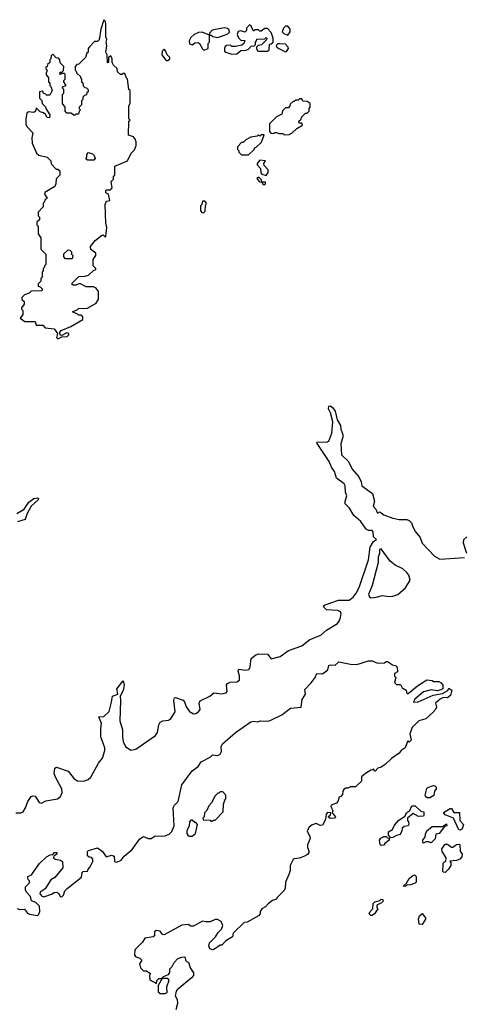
# Model space of a CAD drawing. Extents: x 2386897 to 2565480, y 579156 to 761880.
# Tile 4 of 191: x 2465465 to 2468946, y 594108 to 601810. Entities that reach past the tile are written whole.
import ezdxf

# ---------------------------------------------------------------- set-up
doc = ezdxf.new("R2010")
doc.units = 0

msp = doc.modelspace()

# ---------------------------------------------------------------- linework, layer by layer
at = {"layer": '0CON10XD'}
for points in [[(2465765, 599312.5), (2465795, 599330), (2465837.7, 599332.3), (2465850, 599345), (2465850, 599355), (2465835, 599360), (2465795, 599340), (2465781.7, 599341.7), (2465780, 599365), (2465790, 599380), (2465865, 599411.2), (2465960, 599465), (2465960, 599485), (2465945, 599500), (2465925, 599500), (2465915, 599510), (2465881.7, 599521.7), (2465881.7, 599528.3), (2465915, 599540), (2465925, 599550), (2465995, 599552.5), (2466065, 599592.5), (2466082.5, 599625), (2466082.5, 599685), (2466065, 599710), (2466041.7, 599721.7), (2465985, 599720), (2465935, 599747.5), (2465905, 599732.5), (2465883, 599733), (2465870, 599745), (2465929.3, 599800.7), (2465975, 599803.3), (2466005, 599812.5), (2466041.7, 599848.3), (2466060, 599855), (2466060, 599865), (2466040, 599885), (2466040, 599935), (2466060, 599965), (2466060, 599985), (2466021.7, 600011.7), (2466020, 600035), (2466057, 600083), (2466105, 600122.5), (2466115, 600127.5), (2466130, 600120), (2466135, 600110), (2466140, 600115), (2466146.2, 600185), (2466138.3, 600218.3), (2466133.3, 600365), (2466145, 600390), (2466170, 600395), (2466160, 600445), (2466140, 600455), (2466140, 600475), (2466145, 600480), (2466175, 600480), (2466190, 600495), (2466180, 600545), (2466198.3, 600561.7), (2466200, 600585), (2466210, 600595), (2466210, 600665), (2466310, 600705), (2466337.5, 600765), (2466365, 600792.5), (2466377.5, 600825), (2466377.5, 600855), (2466370, 600875), (2466355, 600892.5), (2466317.5, 600907.5), (2466320, 601015), (2466330, 601025), (2466320, 601035), (2466320, 601135), (2466330, 601155), (2466330, 601255), (2466320, 601265), (2466310, 601345), (2466301.7, 601351.7), (2466288.3, 601388.3), (2466275, 601390), (2466265, 601380), (2466255, 601380), (2466231.7, 601401.7), (2466228.3, 601428.3), (2466200, 601455), (2466190, 601475), (2466190, 601505), (2466178.3, 601528.3), (2466160, 601515), (2466160, 601475), (2466153, 601473), (2466150, 601535), (2466140, 601555), (2466147.5, 601605), (2466143.3, 601635), (2466147.5, 601655), (2466140, 601675), (2466140, 601775), (2466137.5, 601795), (2466125, 601810), (2466100, 601735), (2466087, 601653), (2466075, 601640), (2466051.7, 601638.3), (2466011.7, 601598.3), (2466000, 601585), (2466000, 601555), (2465991.7, 601548.3), (2465980, 601515), (2465928.3, 601461.7), (2465911.7, 601458.3), (2465900, 601445), (2465900, 601415), (2465908.3, 601408.3), (2465911.7, 601391.7), (2465940, 601365), (2465940, 601355), (2465950, 601345), (2465950, 601325), (2465960, 601315), (2465961.7, 601291.7), (2465975, 601280), (2465988.3, 601278.3), (2466000, 601265), (2466000, 601245), (2465991.7, 601238.3), (2465988.3, 601221.7), (2465971.7, 601218.3), (2465960, 601205), (2465960, 601185), (2465950, 601175), (2465950, 601145), (2465930, 601125), (2465930, 601115), (2465940, 601105), (2465930, 601095), (2465925, 601070), (2465905, 601070), (2465895, 601060), (2465865, 601080), (2465835, 601080), (2465820, 601095), (2465820, 601125), (2465800, 601155), (2465800, 601225), (2465810, 601235), (2465810, 601265), (2465801.7, 601271.7), (2465800, 601285), (2465830, 601295), (2465810, 601325), (2465810, 601335), (2465820, 601345), (2465820, 601385), (2465815, 601390), (2465795, 601390), (2465785, 601380), (2465780, 601385), (2465781.7, 601398.3), (2465795, 601400), (2465808.3, 601411.7), (2465810, 601445), (2465781.7, 601471.7), (2465780, 601495), (2465768.3, 601508.3), (2465751.7, 601511.7), (2465725, 601540), (2465711.7, 601528.3), (2465710, 601505), (2465700, 601495), (2465700, 601475), (2465681.7, 601458.3), (2465680, 601445), (2465670, 601435), (2465670, 601425), (2465680, 601415), (2465670, 601385), (2465690, 601355), (2465690, 601325), (2465700, 601315), (2465700, 601295), (2465708.3, 601288.3), (2465720, 601255), (2465700, 601220), (2465675, 601220), (2465665, 601230), (2465651.7, 601231.7), (2465645, 601250), (2465620, 601245), (2465620, 601195), (2465638.3, 601178.3), (2465640, 601155), (2465668.3, 601128.3), (2465670, 601115), (2465700, 601065), (2465698.3, 601041.7), (2465680, 601045), (2465668.3, 601068.3), (2465651.7, 601081.7), (2465625, 601090), (2465595, 601120), (2465590, 601095), (2465577, 601083), (2465535, 601090), (2465521.7, 601078.3), (2465512.5, 601035), (2465512.5, 600992.5), (2465520, 600975), (2465567.5, 600925), (2465560, 600885), (2465563.3, 600845), (2465596.4, 600766.4), (2465615, 600750), (2465680, 600735), (2465710, 600705), (2465711.7, 600681.7), (2465751.7, 600641.7), (2465765, 600640), (2465778.3, 600628.3), (2465780, 600595), (2465750, 600565), (2465747.5, 600525), (2465740, 600505), (2465661.7, 600458.3), (2465660, 600445), (2465680, 600415), (2465661.7, 600398.3), (2465660, 600385), (2465650, 600375), (2465650, 600345), (2465610, 600305), (2465610, 600275), (2465620, 600265), (2465620, 600245), (2465600, 600225), (2465600, 600205), (2465610, 600195), (2465610, 600135), (2465630, 600105), (2465630, 600015), (2465670, 599975), (2465670, 599895), (2465660, 599885), (2465660, 599875), (2465650, 599865), (2465650, 599845), (2465640, 599835), (2465640, 599795), (2465630, 599785), (2465630, 599765), (2465610, 599745), (2465610, 599725), (2465625, 599720), (2465640, 599705), (2465640, 599695), (2465635, 599690), (2465555, 599687.5), (2465538.3, 599671.7), (2465501.7, 599658.3), (2465481.7, 599638.3), (2465481.7, 599621.7), (2465500, 599605), (2465500, 599585), (2465480, 599555), (2465480, 599545), (2465490, 599535), (2465490, 599505), (2465470, 599475), (2465505, 599450), (2465585, 599450), (2465595, 599420), (2465645, 599420), (2465665, 599400), (2465735, 599392.5), (2465760, 599355), (2465752.5, 599325), (2465765, 599312.5)], [(2466915, 601573.8), (2466940, 601585), (2466940, 601625), (2466950, 601635), (2466950, 601690), (2466965, 601690), (2466978.3, 601678.3), (2467015, 601670), (2467095, 601700), (2467107, 601713), (2467105, 601730), (2467091.7, 601741.7), (2467065, 601747.5), (2466973, 601727), (2466950, 601705), (2466950, 601690), (2466893, 601713), (2466865, 601710), (2466830, 601695), (2466805, 601670), (2466792.5, 601645), (2466795, 601620), (2466815, 601612.5), (2466835, 601630), (2466861.7, 601631.7), (2466873, 601623), (2466895, 601582.5), (2466904.1, 601574.1), (2466915, 601573.8)], [(2467125, 601541.2), (2467165, 601543.3), (2467195, 601570), (2467235, 601572.5), (2467255, 601580), (2467278.3, 601601.7), (2467300, 601605), (2467310, 601615), (2467310, 601635), (2467320, 601645), (2467321.7, 601658.3), (2467385, 601660), (2467395, 601670), (2467400, 601665), (2467398.3, 601651.7), (2467357, 601613), (2467331.7, 601608.3), (2467320, 601595), (2467320, 601585), (2467327, 601567), (2467335, 601563.3), (2467405, 601563.3), (2467417.5, 601575), (2467421.7, 601618.3), (2467435, 601620), (2467450, 601635), (2467450, 601665), (2467435, 601710), (2467405, 601740), (2467385, 601740), (2467355, 601720), (2467345, 601720), (2467335, 601730), (2467305, 601730), (2467295, 601720), (2467278.3, 601758.3), (2467265, 601770), (2467240, 601745), (2467240, 601725), (2467228.3, 601711.7), (2467195, 601722.5), (2467175, 601717.5), (2467167.5, 601695), (2467178.3, 601668.3), (2467195, 601650), (2467228.3, 601648.3), (2467220, 601625), (2467205, 601610), (2467155, 601600), (2467125, 601600), (2467115, 601610), (2467083, 601607), (2467071.7, 601598.3), (2467067.5, 601585), (2467067.5, 601565), (2467080, 601555), (2467125, 601541.2)], [(2467565, 601690), (2467582.5, 601715), (2467582.5, 601735), (2467565, 601760), (2467545, 601760), (2467530, 601745), (2467520, 601715), (2467531.7, 601701.7), (2467565, 601690)], [(2466625, 601490), (2466640, 601505), (2466640, 601515), (2466620, 601535), (2466607, 601567), (2466595, 601580), (2466580, 601565), (2466577.5, 601535), (2466611.7, 601491.7), (2466625, 601490)], [(2467545, 601557.5), (2467555, 601562.5), (2467570, 601585), (2467566.4, 601596.4), (2467545, 601617.5), (2467498.3, 601621.7), (2467485, 601620), (2467471.7, 601608.3), (2467477.5, 601595), (2467492.5, 601585), (2467545, 601557.5)], [(2467535, 600910), (2467575, 600912.5), (2467597.5, 600925), (2467635, 600960), (2467680, 600985), (2467675, 601000), (2467651.7, 601001.7), (2467650, 601015), (2467668.3, 601031.7), (2467671.7, 601048.3), (2467701.7, 601078.3), (2467715, 601080), (2467730, 601095), (2467730, 601115), (2467740, 601125), (2467740, 601155), (2467715, 601170), (2467681.7, 601171.7), (2467675, 601190), (2467655, 601190), (2467645, 601180), (2467625, 601180), (2467615, 601170), (2467605, 601170), (2467581.7, 601148.3), (2467580, 601135), (2467568.3, 601121.7), (2467545, 601120), (2467521.7, 601098.3), (2467518.3, 601071.7), (2467475, 601050), (2467420, 600995), (2467420, 600935), (2467431.7, 600921.7), (2467455, 600920), (2467462.5, 600927.5), (2467475, 600927.5), (2467495, 600920), (2467525, 600920), (2467535, 600910)], [(2467201.7, 600751.7), (2467255, 600752.5), (2467300, 600795), (2467305, 600810), (2467315, 600810), (2467358.3, 600851.7), (2467378.3, 600908.3), (2467355, 600910), (2467345, 600900), (2467335, 600910), (2467325, 600900), (2467275, 600890), (2467235, 600870), (2467215, 600850), (2467201.7, 600848.3), (2467170, 600815), (2467170, 600795), (2467180, 600785), (2467180, 600775), (2467201.7, 600751.7)], [(2466045, 600710), (2465995, 600710), (2465981.7, 600721.7), (2465990, 600735), (2465990, 600755), (2466005, 600770), (2466035, 600760), (2466048.3, 600748.3), (2466056.7, 600725), (2466045, 600710)], [(2467395, 600590), (2467410, 600615), (2467410, 600635), (2467378.3, 600668.3), (2467377.5, 600685), (2467390, 600705), (2467345, 600710), (2467323.8, 600685), (2467323.3, 600675), (2467350, 600645), (2467353, 600613), (2467361.7, 600601.7), (2467395, 600590)], [(2467385, 600520), (2467390, 600525), (2467388.3, 600538.3), (2467360, 600540), (2467358.3, 600558.3), (2467338.3, 600578.3), (2467321.7, 600568.3), (2467341.7, 600541.7), (2467360, 600540), (2467371.7, 600521.7), (2467385, 600520)], [(2466905, 600300), (2466917, 600313), (2466920, 600355), (2466927.5, 600375), (2466915, 600390), (2466895, 600390), (2466890, 600365), (2466880, 600355), (2466880, 600315), (2466891.7, 600301.7), (2466905, 600300)], [(2465875, 599940), (2465825, 599940), (2465810, 599955), (2465811.7, 599978.3), (2465845, 600010), (2465858.3, 600008.3), (2465870, 599995), (2465870, 599975), (2465880, 599965), (2465875, 599940)], [(2467258.3, 596728.3), (2467269.4, 596745), (2467276.2, 596813.8), (2467315, 596843.1), (2467335, 596850.6), (2467405, 596848), (2467435, 596811.2), (2467505, 596829.2), (2467570, 596875), (2467675, 596912.2), (2467737.1, 596962.9), (2467822.7, 596995), (2467866.3, 597033.7), (2467952, 597088), (2467966.1, 597105), (2467977.5, 597135), (2467982.2, 597165), (2467977.8, 597177.8), (2467955, 597189.4), (2467866.7, 597195), (2467846, 597215), (2467844, 597225), (2467855.7, 597234.3), (2467960.4, 597269.6), (2468045, 597270.4), (2468076.1, 597293.9), (2468100.3, 597325), (2468121.5, 597368.5), (2468196.2, 597583.8), (2468209.5, 597685), (2468235, 597728.8), (2468257.5, 597745), (2468234.2, 597765), (2468231.2, 597805), (2468223.9, 597813.9), (2468195, 597814.2), (2468176.2, 597825), (2468135, 597884), (2468081.1, 597931.1), (2468048.2, 597988.2), (2468013.7, 598023.7), (2468012.5, 598045), (2468026, 598085), (2468016.2, 598115), (2468013.8, 598165), (2468005, 598178.8), (2467944.7, 598224.7), (2467930, 598275), (2467905, 598310), (2467888.8, 598355), (2467793.3, 598495), (2467792.5, 598505), (2467805, 598508.8), (2467865, 598505.6), (2467885, 598514.2), (2467907.5, 598575), (2467915.8, 598665.8), (2467898, 598735), (2467883.1, 598765), (2467885, 598787.5), (2467895, 598788.8), (2467915, 598776.2), (2467935, 598746.7), (2467950.6, 598680.6), (2467976, 598635), (2467978.3, 598608.3), (2467996, 598565), (2467995.7, 598545), (2467980, 598495), (2467985, 598406.7), (2468040, 598355), (2468066.7, 598295), (2468118.8, 598235), (2468137.5, 598195), (2468143.6, 598163.6), (2468226.2, 598105), (2468242, 598045), (2468232.5, 598005), (2468252.3, 597982.3), (2468265, 597950), (2468285, 597961.2), (2468316.6, 597936.6), (2468385, 597910), (2468435, 597900.5), (2468495, 597900.8), (2468515, 597893.8), (2468533.3, 597875), (2468542.3, 597842.3), (2468563.3, 597805), (2468600.7, 597760.7), (2468616, 597715), (2468712, 597615), (2468755, 597591.4), (2468946.5, 597603.5)], [(2465443.3, 597946.7), (2465499.8, 597980.2), (2465537.1, 598035), (2465575, 598065.7), (2465605, 598071.1), (2465611.9, 598065), (2465609.6, 598055), (2465554.2, 598005.8), (2465522.8, 597947.2), (2465514, 597915), (2465508.7, 597901.3), (2465448.9, 597881.1)], [(2468964.5, 597635), (2468938.6, 597715), (2468942, 597745), (2468965, 597764)], [(2468215, 597287.5), (2468255, 597292.1), (2468304.7, 597305.4), (2468355, 597297.8), (2468385, 597299.7), (2468426.4, 597313.6), (2468484.8, 597365.2), (2468521.6, 597425), (2468511.3, 597465), (2468496.9, 597486.9), (2468465, 597515.8), (2468403.5, 597543.5), (2468365.9, 597575.9), (2468295, 597670), (2468282, 597665), (2468282.2, 597635), (2468270.5, 597605), (2468270.6, 597565), (2468223.9, 597385), (2468196.5, 597315), (2468203.8, 597295), (2468215, 597287.5)], [(2465445, 594857.5), (2465465, 594851.2), (2465502.5, 594852.5), (2465525, 594822.5), (2465543, 594813), (2465605, 594803.3), (2465616.1, 594813.9), (2465623.3, 594835), (2465621.2, 594875), (2465592.5, 594905), (2465557, 594917), (2465550.7, 594950.7), (2465517.5, 594985), (2465510, 595005), (2465511.7, 595028.3), (2465541.7, 595058.3), (2465542.5, 595075), (2465532.5, 595085), (2465527.5, 595105), (2465545, 595116.2), (2465557.7, 595122.3), (2465621.2, 595208.8), (2465675, 595262.5), (2465703, 595277), (2465725, 595280), (2465737.5, 595295), (2465755, 595296.7), (2465756.1, 595283.9), (2465731.7, 595268.3), (2465730, 595255), (2465743, 595243), (2465785, 595236.7), (2465800, 595225), (2465802.5, 595175), (2465739.3, 595100.7), (2465708.3, 595081.7), (2465665, 595012.5), (2465626.7, 594985), (2465623.8, 594975), (2465635, 594956.2), (2465655, 594950), (2465715, 594970), (2465735, 594983.3), (2465756.2, 594986.2), (2465772.5, 594975), (2465781.7, 594951.7), (2465795, 594950), (2465807, 594963), (2465817.5, 594995), (2465835.8, 595014.2), (2465948.3, 595101.7), (2465953, 595137), (2465961.7, 595148.3), (2465995, 595150), (2466000, 595165), (2466017, 595183), (2466037.5, 595225), (2466037.5, 595245), (2466027, 595257), (2466008.3, 595258.3), (2465995, 595270), (2465997, 595303), (2466005, 595312.5), (2466075, 595332.5), (2466113.3, 595303.3), (2466143, 595263), (2466185, 595273.8), (2466206, 595266), (2466208.3, 595228.3), (2466211.7, 595221.7), (2466225, 595220), (2466260, 595235), (2466283.6, 595266.4), (2466345, 595320), (2466405, 595403.3), (2466435, 595420), (2466470, 595405), (2466495, 595406.7), (2466525, 595427.5), (2466575, 595422.5), (2466605, 595427.5), (2466635, 595440), (2466655, 595460), (2466673.3, 595505), (2466667.5, 595645), (2466677.5, 595665), (2466706.7, 595695), (2466734.3, 595825), (2466814.2, 595935.8), (2466861.8, 595968.2), (2466885.8, 596005), (2466955, 596041.9), (2466975, 596060.6), (2467015, 596055.8), (2467034.5, 596065.5), (2467045.8, 596085), (2467041.9, 596125), (2467052.2, 596145), (2467155, 596234.6), (2467275, 596317.5), (2467295, 596323.3), (2467325, 596316.7), (2467354.1, 596325.9), (2467405, 596323.3), (2467425, 596328.8), (2467517, 596373), (2467584.1, 596425.9), (2467668.3, 596431.7), (2467676.1, 596493.9), (2467703.8, 596535), (2467698.3, 596571.7), (2467746, 596624), (2467777.5, 596665), (2467790, 596695), (2467836.1, 596693.9), (2467876.1, 596723.9), (2467885, 596757.5), (2467897, 596763), (2467935, 596762.5), (2467963, 596787), (2468055, 596768.8), (2468105, 596766.7), (2468196.4, 596796.4), (2468225, 596796.2), (2468265, 596777.5), (2468321.7, 596778.3), (2468335, 596790), (2468345, 596790), (2468383, 596763), (2468408.3, 596758.3), (2468420, 596745), (2468421.7, 596708.3), (2468400, 596695), (2468400, 596675), (2468410, 596665), (2468400, 596625), (2468415, 596610), (2468445, 596610), (2468460, 596585), (2468490, 596565), (2468495, 596540), (2468505, 596540), (2468579.3, 596600.7), (2468653.6, 596646.4), (2468695, 596640), (2468705, 596632.5), (2468745, 596633.3), (2468763.3, 596623.3), (2468777.5, 596605), (2468776.7, 596575), (2468762.3, 596567.7), (2468735, 596561.2), (2468685, 596568.8), (2468625, 596551.9), (2468558.8, 596495), (2468546.7, 596475), (2468551.2, 596471.2), (2468585, 596474.6), (2468703.1, 596526.9), (2468775, 596540), (2468815.8, 596564.2), (2468825, 596580), (2468848.8, 596565), (2468837, 596523), (2468815, 596505.8), (2468782.3, 596507.7), (2468756, 596494), (2468720, 596465), (2468727, 596433), (2468720, 596415), (2468699.3, 596390.7), (2468645, 596342.5), (2468590, 596325), (2468536.4, 596273.6), (2468520, 596225), (2468530, 596175), (2468515, 596160), (2468505, 596170), (2468500, 596165), (2468483.3, 596115), (2468452.5, 596095), (2468435, 596072.5), (2468375, 596030), (2468325, 595983.8), (2468295, 595963.3), (2468270, 595955), (2468248.3, 595931.7), (2468241.7, 595931.7), (2468235, 595950), (2468228.3, 595941.7), (2468215, 595940), (2468172.5, 595915), (2468141.7, 595888.3), (2468140, 595855), (2468095, 595810), (2468055, 595810), (2468035, 595800), (2468015, 595800), (2468001.7, 595788.3), (2467993.6, 595776.4), (2467991.7, 595748.3), (2467980, 595735), (2467965, 595730), (2467956.2, 595693.8), (2467945, 595682.5), (2467902.5, 595665), (2467900, 595655), (2467917.5, 595625), (2467910, 595605), (2467937.5, 595575), (2467930, 595565), (2467895, 595562.5), (2467881.7, 595571.7), (2467881.7, 595578.3), (2467898.3, 595591.7), (2467900, 595605), (2467875, 595610), (2467863, 595597), (2467860, 595555), (2467835, 595510), (2467818.3, 595508.3), (2467785, 595522.5), (2467755, 595513.3), (2467730, 595495), (2467716.7, 595465), (2467725, 595440), (2467735, 595430), (2467738.8, 595405), (2467717.5, 595355), (2467717.5, 595335), (2467729.3, 595309.3), (2467727.5, 595295), (2467719.3, 595280.7), (2467695, 595267.5), (2467655, 595252.5), (2467613, 595247), (2467605, 595240), (2467582.5, 595195), (2467582.5, 595155), (2467573, 595123), (2467546.7, 595065), (2467542.5, 595015), (2467532.5, 594995), (2467480, 594945), (2467475, 594930), (2467445, 594920), (2467410, 594895), (2467389.3, 594870.7), (2467360, 594855), (2467347.5, 594835), (2467347.5, 594815), (2467335, 594800), (2467245, 594750), (2467221.7, 594748.3), (2467137.5, 594665), (2467130, 594635), (2467080, 594605), (2467048.3, 594571.7), (2467035, 594570), (2466989.8, 594540.2), (2466975, 594535.5), (2466952.6, 594542.6), (2466946.4, 594565), (2466950, 594590), (2466997.1, 594635), (2467018.7, 594671.3), (2467045, 594696.7), (2467056.2, 594725), (2467042.5, 594755), (2467013, 594773), (2466995, 594772.5), (2466955, 594752.5), (2466922.5, 594752.5), (2466895, 594760), (2466825, 594720), (2466805, 594720), (2466785, 594732.5), (2466735, 594726.7), (2466595, 594652.5), (2466583.3, 594653.3), (2466565, 594680), (2466533, 594687), (2466520, 594675), (2466520, 594645), (2466510, 594635), (2466443.6, 594626.4), (2466427.5, 594595), (2466367.5, 594535), (2466363, 594493), (2466375, 594480), (2466405, 594470), (2466420, 594455), (2466402.5, 594425), (2466410, 594395), (2466435, 594370), (2466455, 594370), (2466488.3, 594348.3), (2466480, 594335), (2466485, 594300), (2466535, 594270), (2466540, 594295), (2466550, 594305), (2466555, 594310), (2466580, 594310), (2466550, 594255), (2466550, 594205), (2466565, 594192.5), (2466605, 594192.5), (2466618.3, 594201.7), (2466617.5, 594245), (2466636.4, 594296.4), (2466625, 594310), (2466580, 594310), (2466580, 594315), (2466590, 594325), (2466629.3, 594340.7), (2466641.7, 594358.3), (2466640, 594385), (2466660, 594405), (2466673.6, 594436.4), (2466703.3, 594466.7), (2466735, 594477.5), (2466755, 594480), (2466760, 594475), (2466763, 594453), (2466775, 594440), (2466787, 594437), (2466800, 594395), (2466826.2, 594355), (2466826.7, 594335), (2466807.7, 594312.3), (2466697, 594223), (2466689.3, 594210.7), (2466682.5, 594175), (2466697.5, 594145), (2466700, 594115), (2466687.5, 594065)], [(2465435, 595607.1), (2465475, 595605.5), (2465491.1, 595615), (2465510.4, 595645), (2465529.1, 595695), (2465555, 595733.8), (2465565, 595740), (2465585, 595736.7), (2465618.3, 595688.3), (2465635, 595682.5), (2465670.3, 595699.7), (2465761.2, 595715), (2465785.3, 595734.7), (2465797.3, 595765), (2465794.5, 595795), (2465744.3, 595885), (2465735.7, 595915), (2465740, 595955), (2465753.6, 595963.6), (2465845, 595931.2), (2465891.5, 595871.5), (2465916.6, 595856.6), (2465965, 595852.8), (2466002.1, 595867.9), (2466020.9, 595885), (2466081.1, 595995), (2466112.8, 596035), (2466131.9, 596095), (2466131.6, 596115), (2466099.5, 596199.6), (2466099.2, 596265), (2466105.8, 596305), (2466083.6, 596356.4), (2466125, 596360), (2466165, 596400), (2466185, 596471.2), (2466190.6, 596519.4), (2466233.8, 596535), (2466225.5, 596575), (2466275, 596637.5), (2466283.8, 596605), (2466275, 596564.2), (2466251.7, 596518.3), (2466255.3, 596485.3), (2466249.5, 596325), (2466270.4, 596255), (2466269.3, 596200.7), (2466275, 596164), (2466294.3, 596124.3), (2466335, 596096.6), (2466375, 596104.2), (2466527.9, 596212.1), (2466543.8, 596235), (2466553.1, 596295), (2466564.7, 596315.3), (2466585, 596324.5), (2466629.2, 596330.8), (2466645, 596340), (2466681.8, 596395), (2466672.7, 596485), (2466676.7, 596505), (2466685, 596508.6), (2466745, 596488.5), (2466755.3, 596475.3), (2466768.5, 596435), (2466795, 596398.5), (2466825, 596380.4), (2466845, 596382.9), (2466864.1, 596395.9), (2466877.1, 596415), (2466869.5, 596465), (2466877.6, 596482.4), (2466952.5, 596517.5), (2466985, 596546), (2467045, 596536.1), (2467082, 596545), (2467090, 596555), (2467084.3, 596605), (2467091.1, 596618.9), (2467112.6, 596627.4), (2467165, 596631.4), (2467186.5, 596643.5), (2467187, 596677), (2467176, 596715), (2467180.5, 596729.6), (2467235, 596721.5), (2467258.3, 596728.3)], [(2468675, 595722.5), (2468655, 595722.5), (2468643, 595733), (2468640, 595745), (2468653, 595797), (2468660, 595805), (2468705, 595820), (2468715, 595816.7), (2468725.9, 595805.9), (2468726.2, 595795), (2468713.3, 595775), (2468707, 595743), (2468675, 595722.5)], [(2466975, 595540), (2466981.7, 595548.3), (2466995, 595550), (2467057.5, 595615), (2467060, 595675), (2467070, 595705), (2467080, 595715), (2467080, 595745), (2467055, 595770), (2467035, 595770), (2467025, 595760), (2467015, 595760), (2466995, 595740), (2466967.5, 595685), (2466945, 595660), (2466930, 595625), (2466912.5, 595605), (2466910, 595575), (2466900, 595565), (2466901.7, 595551.7), (2466955, 595550), (2466961.7, 595541.7), (2466975, 595540)], [(2468371.7, 595411.7), (2468351.7, 595431.7), (2468353, 595457), (2468383, 595477), (2468399.3, 595510.7), (2468430, 595545), (2468480, 595580), (2468495, 595610), (2468520, 595625), (2468535, 595660), (2468561.7, 595661.7), (2468605, 595620), (2468630, 595615), (2468630, 595585), (2468625, 595580), (2468588.3, 595578.3), (2468545, 595600), (2468500, 595565), (2468500, 595545), (2468510, 595535), (2468512.5, 595515), (2468506.4, 595503.6), (2468475, 595500), (2468460, 595485), (2468457.5, 595465), (2468443, 595437), (2468415, 595430), (2468385, 595412.5), (2468371.7, 595411.7)], [(2468915, 595470), (2468903, 595473), (2468860, 595565), (2468795, 595590), (2468781.7, 595608.3), (2468835, 595640), (2468845, 595640), (2468865, 595610), (2468908.3, 595608.3), (2468910, 595545), (2468940, 595515), (2468928.3, 595481.7), (2468915, 595470)], [(2466815, 595422.5), (2466842.5, 595445), (2466857.5, 595515), (2466845, 595530), (2466835, 595530), (2466815, 595550), (2466805, 595550), (2466793.3, 595535), (2466791.2, 595505), (2466774, 595465), (2466773.3, 595445), (2466780.7, 595430.7), (2466793, 595423), (2466815, 595422.5)], [(2468625, 595370), (2468620, 595375), (2468620, 595395), (2468640, 595415), (2468640.7, 595439.3), (2468653.6, 595466.4), (2468695, 595500), (2468775, 595500), (2468805, 595520), (2468810, 595505), (2468791.7, 595498.3), (2468750, 595445), (2468721.7, 595438.3), (2468717, 595403), (2468685, 595372.5), (2468665, 595380), (2468645, 595380), (2468625, 595370)], [(2468295, 595350), (2468288.3, 595358.3), (2468283, 595393), (2468291.7, 595408.3), (2468315, 595420), (2468335, 595420), (2468345, 595410), (2468358.3, 595408.3), (2468358.3, 595391.7), (2468323.6, 595366.4), (2468315, 595352.5), (2468295, 595350)], [(2468795, 595140), (2468781.7, 595141.7), (2468778.3, 595148.3), (2468780, 595205), (2468783.6, 595216.4), (2468801.7, 595228.3), (2468802.5, 595255), (2468773.3, 595305), (2468770, 595325), (2468795, 595360), (2468815, 595360), (2468845, 595337.5), (2468855, 595337.5), (2468885, 595357.5), (2468905, 595360), (2468910, 595355), (2468912.5, 595302.5), (2468930, 595285), (2468927, 595263), (2468910, 595245), (2468885, 595232.5), (2468831.7, 595228.3), (2468840, 595215), (2468840, 595195), (2468822.5, 595165), (2468795, 595140)], [(2468475, 595030), (2468470, 595035), (2468493, 595057), (2468515, 595092.5), (2468543, 595117), (2468555, 595120), (2468568.3, 595108.3), (2468570, 595065), (2468560, 595055), (2468525, 595042.5), (2468498.3, 595041.7), (2468485, 595032.5), (2468475, 595030)], [(2468225, 594802.5), (2468213, 594803), (2468200, 594815), (2468207.5, 594835), (2468230, 594855), (2468233, 594897), (2468245, 594910), (2468285, 594920), (2468295, 594930), (2468308.3, 594928.3), (2468310, 594915), (2468298.3, 594901.7), (2468260, 594885), (2468260, 594865), (2468270, 594855), (2468242.5, 594815), (2468225, 594802.5)], [(2468615, 594732.5), (2468592.5, 594735), (2468587.5, 594775), (2468595, 594800), (2468615, 594817.5), (2468642.5, 594785), (2468642.5, 594775), (2468615, 594732.5)]]:
    msp.add_lwpolyline(points, dxfattribs=at)

doc.saveas('drawing.dxf')
